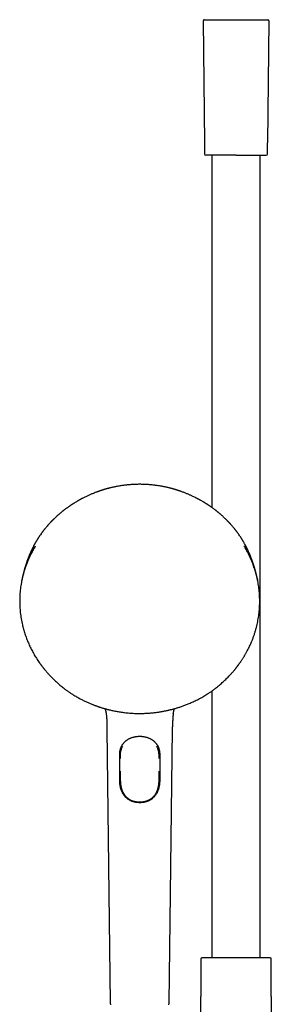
# Model space of a CAD drawing. Header units: millimetres. Extents: x 8 to 923, y 12 to 2573.
# Tile 19 of 20: x 392 to 507, y 2123 to 2573. Entities that reach past the tile are written whole.
import ezdxf

# ---------------------------------------------------------------- set-up
doc = ezdxf.new("R2010")
doc.units = ezdxf.units.MM

msp = doc.modelspace()

# ---------------------------------------------------------------- linework, layer by layer
at = {"color": 7, "linetype": 'Continuous', "lineweight": 30}
for p, q in [((476.01, 2572.61), (476.59, 2516.83)), ((505.99, 2572.61), (505.41, 2516.83)), ((476.59, 2516.83), (476.64, 2511.63)), ((505.36, 2511.63), (505.41, 2516.83)), ((480, 2511.13), (480, 2349.83)), ((502, 2143.78), (502, 2511.13)), ((412.7, 2266.77), (412.7, 2266.76)), ((481.13, 2266.76), (481.13, 2266.77)), ((416.16, 2264.38), (416.16, 2264.38)), ((477.67, 2264.38), (477.67, 2264.38)), ((480, 2265.94), (480, 2143.78)), ((431.91, 2248.43), (433.41, 2123.01)), ((460.42, 2123.01), (461.91, 2248.43)), ((438.05, 2234.95), (438.05, 2235.73)), ((455.78, 2234.95), (455.78, 2235.73)), ((456.02, 2237.82), (456.02, 2237.79)), ((446.9, 2215.13), (446.92, 2215.13)), ((446.91, 2215.13), (446.92, 2215.13)), ((474.85, 2143.23), (474.85, 2126.13)), ((475.99, 2143.78), (475.32, 2143.73)), ((506.01, 2143.78), (475.99, 2143.78)), ((506.68, 2143.73), (506.01, 2143.78)), ((507.15, 2126.13), (507.15, 2143.23)), ((474.85, 2126.13), (474.85, 2126.03)), ((474.85, 2115.68), (474.85, 2126.13)), ((507.15, 2126.03), (507.15, 2126.13)), ((507.15, 2126.13), (507.15, 2099.81))]:
    msp.add_line(p, q, dxfattribs=at)
for centre, start, end in [((476.51, 2572.62), 90, 180.6), ((505.49, 2572.62), 359.4, 90), ((477.14, 2511.63), 180.6, 270), ((504.86, 2511.63), 270, 359.4), ((475.35, 2143.23), 93.928, 180), ((506.65, 2143.23), 0, 86.072)]:
    msp.add_arc(centre, 0.5, start, end, dxfattribs=at)
for points, knots in [([(476.51, 2573.12), (476.51, 2573.12), (476.51, 2573.12), (476.52, 2573.12), (476.54, 2573.12), (476.58, 2573.12), (476.62, 2573.12), (476.66, 2573.12), (476.71, 2573.12), (476.76, 2573.12), (476.82, 2573.12), (476.88, 2573.12), (476.94, 2573.12), (477.01, 2573.12), (477.09, 2573.12), (477.2, 2573.12), (477.32, 2573.12), (477.46, 2573.12), (477.61, 2573.12), (477.76, 2573.12), (477.93, 2573.12), (478.11, 2573.12), (478.31, 2573.12), (478.51, 2573.12), (478.72, 2573.12), (478.94, 2573.12), (479.16, 2573.12), (479.42, 2573.12), (479.71, 2573.12), (480.02, 2573.12), (480.36, 2573.12), (480.71, 2573.12), (481.08, 2573.12), (481.5, 2573.12), (481.96, 2573.12), (482.48, 2573.12), (483.03, 2573.12), (483.59, 2573.12), (484.18, 2573.12), (484.79, 2573.12), (485.43, 2573.12), (486.08, 2573.12), (486.75, 2573.12), (487.43, 2573.12), (488.13, 2573.12), (488.84, 2573.12), (489.56, 2573.12), (490.28, 2573.12), (491, 2573.12), (491.72, 2573.12), (492.44, 2573.12), (493.16, 2573.12), (493.87, 2573.12), (494.57, 2573.12), (495.25, 2573.12), (495.92, 2573.12), (496.57, 2573.12), (497.21, 2573.12), (497.78, 2573.12), (498.31, 2573.12), (498.79, 2573.12), (499.25, 2573.12), (499.69, 2573.12), (500.12, 2573.12), (500.51, 2573.12), (500.86, 2573.12), (501.18, 2573.12), (501.49, 2573.12), (501.79, 2573.12), (502.07, 2573.12), (502.34, 2573.12), (502.6, 2573.12), (502.86, 2573.12), (503.1, 2573.12), (503.34, 2573.12), (503.57, 2573.12), (503.78, 2573.12), (503.98, 2573.12), (504.14, 2573.12), (504.28, 2573.12), (504.4, 2573.12), (504.52, 2573.12), (504.63, 2573.12), (504.73, 2573.12), (504.83, 2573.12), (504.93, 2573.12), (505.03, 2573.12), (505.12, 2573.12), (505.21, 2573.12), (505.28, 2573.12), (505.35, 2573.12), (505.41, 2573.12), (505.45, 2573.12), (505.49, 2573.12), (505.49, 2573.12), (505.49, 2573.12)], [0, 0, 0, 0, 0.0079153, 0.0158231, 0.0237284, 0.031636, 0.0395509, 0.0481402, 0.0541687, 0.0601936, 0.0662169, 0.0722409, 0.0782678, 0.0842996, 0.0903385, 0.0989957, 0.1076405, 0.1162792, 0.1249183, 0.1335641, 0.1422232, 0.1516569, 0.1605229, 0.1693789, 0.1782318, 0.1870886, 0.195956, 0.2048411, 0.2157035, 0.2265742, 0.237466, 0.2488521, 0.2602281, 0.2716086, 0.2858171, 0.3000539, 0.314576, 0.3293174, 0.3440487, 0.3592008, 0.3743924, 0.3897989, 0.4053289, 0.4208368, 0.4365689, 0.4523475, 0.4682381, 0.484134, 0.4999995, 0.5158536, 0.5317533, 0.547644, 0.5634188, 0.5791623, 0.5946589, 0.6101927, 0.6255993, 0.6407873, 0.6559504, 0.6682166, 0.6804965, 0.6928084, 0.7046866, 0.7165424, 0.7283924, 0.7381383, 0.747887, 0.7576477, 0.7672011, 0.7765236, 0.7858408, 0.7951608, 0.8048463, 0.814514, 0.8241729, 0.8338317, 0.8434996, 0.8531855, 0.8621051, 0.8689003, 0.87569, 0.8824772, 0.8892651, 0.8960567, 0.9028552, 0.9096636, 0.9186209, 0.9275679, 0.9365116, 0.9454592, 0.9544176, 0.9627106, 0.9751378, 0.9875612, 1, 1, 1, 1]), ([(491, 2511.13), (490.81, 2511.13), (490.43, 2511.13), (489.87, 2511.13), (489.3, 2511.13), (488.73, 2511.13), (488.2, 2511.13), (487.7, 2511.13), (487.24, 2511.13), (486.79, 2511.13), (486.34, 2511.13), (485.87, 2511.13), (485.38, 2511.13), (484.87, 2511.13), (484.38, 2511.13), (483.89, 2511.13), (483.37, 2511.13), (482.83, 2511.13), (482.26, 2511.13), (481.72, 2511.13), (481.2, 2511.13), (480.71, 2511.13), (480.24, 2511.13), (479.8, 2511.13), (479.43, 2511.13), (479.1, 2511.13), (478.82, 2511.13), (478.57, 2511.13), (478.33, 2511.13), (478.1, 2511.13), (477.88, 2511.13), (477.68, 2511.13), (477.51, 2511.13), (477.37, 2511.13), (477.27, 2511.13), (477.2, 2511.13), (477.15, 2511.13), (477.15, 2511.13), (477.14, 2511.13)], [0, 0, 0, 0, 0.026121, 0.052191, 0.078252, 0.10435, 0.131336, 0.153068, 0.174774, 0.196478, 0.218206, 0.239985, 0.265748, 0.291451, 0.317138, 0.342849, 0.368627, 0.401506, 0.434303, 0.467107, 0.500004, 0.532883, 0.56568, 0.598483, 0.63138, 0.657143, 0.682847, 0.708533, 0.734244, 0.760023, 0.790922, 0.821755, 0.852593, 0.88351, 0.912654, 0.941743, 0.970838, 1, 1, 1, 1]), ([(491, 2511.13), (491.21, 2511.13), (491.63, 2511.13), (492.27, 2511.13), (492.9, 2511.13), (493.53, 2511.13), (494.18, 2511.13), (494.83, 2511.13), (495.47, 2511.13), (496.07, 2511.13), (496.62, 2511.13), (497.13, 2511.13), (497.62, 2511.13), (498.11, 2511.13), (498.63, 2511.13), (499.17, 2511.13), (499.74, 2511.13), (500.28, 2511.13), (500.8, 2511.13), (501.29, 2511.13), (501.76, 2511.13), (502.2, 2511.13), (502.6, 2511.13), (502.97, 2511.13), (503.31, 2511.13), (503.61, 2511.13), (503.89, 2511.13), (504.12, 2511.13), (504.32, 2511.13), (504.49, 2511.13), (504.63, 2511.13), (504.73, 2511.13), (504.8, 2511.13), (504.85, 2511.13), (504.85, 2511.13), (504.86, 2511.13)], [0, 0, 0, 0, 0.029158, 0.058252, 0.087342, 0.116491, 0.147409, 0.178248, 0.209081, 0.23998, 0.265759, 0.291471, 0.317157, 0.342861, 0.368624, 0.401522, 0.434326, 0.467123, 0.500002, 0.5329, 0.565704, 0.598502, 0.631381, 0.663591, 0.695712, 0.727828, 0.76002, 0.790938, 0.821776, 0.852609, 0.883509, 0.912671, 0.941767, 0.970856, 1, 1, 1, 1]), ([(446.91, 2360.48), (446.57, 2360.48), (445.88, 2360.48), (444.88, 2360.45), (443.91, 2360.41), (442.98, 2360.35), (442.09, 2360.28), (441.23, 2360.2), (440.38, 2360.11), (439.54, 2360), (438.72, 2359.89), (437.94, 2359.77), (437.21, 2359.64), (436.5, 2359.51), (435.82, 2359.38), (435.17, 2359.25), (434.57, 2359.12), (434.01, 2358.99), (433.5, 2358.86), (433.03, 2358.75), (432.62, 2358.64), (432.25, 2358.54), (431.92, 2358.46), (431.63, 2358.37), (431.38, 2358.3), (431.18, 2358.24), (431.01, 2358.2), (430.87, 2358.15), (430.75, 2358.12), (430.66, 2358.09), (430.58, 2358.07), (430.51, 2358.05), (430.43, 2358.02), (430.32, 2357.99), (430.17, 2357.94), (429.98, 2357.88), (429.74, 2357.81), (429.47, 2357.72), (429.17, 2357.62), (428.85, 2357.51), (428.52, 2357.4), (428.19, 2357.29), (427.86, 2357.17), (427.54, 2357.06), (427.22, 2356.94), (426.74, 2356.76), (426.1, 2356.51), (425.34, 2356.21), (424.66, 2355.92), (424.03, 2355.65), (423.42, 2355.37), (422.81, 2355.09), (422.17, 2354.79), (421.5, 2354.46), (420.97, 2354.19), (420.59, 2353.99), (420.38, 2353.88), (420.19, 2353.78), (420.03, 2353.69), (419.91, 2353.63), (419.82, 2353.58), (419.75, 2353.54), (419.67, 2353.5), (419.57, 2353.45), (419.41, 2353.36), (419.2, 2353.24), (418.95, 2353.1), (418.7, 2352.95), (418.45, 2352.81), (418.2, 2352.67), (417.86, 2352.46), (417.4, 2352.19), (416.96, 2351.92), (416.61, 2351.7), (416.38, 2351.56), (416.18, 2351.43), (416.02, 2351.33), (415.91, 2351.25), (415.83, 2351.2), (415.76, 2351.15), (415.68, 2351.1), (415.58, 2351.04), (415.46, 2350.96), (415.32, 2350.86), (415.16, 2350.75), (414.9, 2350.58), (414.57, 2350.35), (414.17, 2350.07), (413.77, 2349.79), (413.38, 2349.5), (412.98, 2349.21), (412.58, 2348.91), (412.32, 2348.71), (412.18, 2348.6)], [0, 0, 0, 0, 0.027821, 0.054653, 0.080511, 0.105409, 0.129358, 0.15237, 0.174454, 0.197686, 0.219818, 0.24086, 0.26082, 0.279708, 0.298577, 0.316254, 0.332748, 0.348065, 0.362211, 0.37519, 0.386364, 0.396508, 0.405626, 0.413721, 0.420794, 0.426237, 0.430873, 0.434721, 0.437982, 0.440708, 0.442899, 0.444555, 0.446374, 0.449428, 0.453661, 0.459071, 0.465657, 0.473417, 0.482349, 0.490937, 0.500343, 0.509854, 0.519204, 0.528393, 0.537422, 0.54629, 0.569853, 0.592213, 0.611459, 0.629723, 0.647138, 0.664884, 0.684134, 0.704057, 0.724649, 0.731718, 0.738392, 0.744124, 0.748912, 0.752759, 0.755121, 0.756926, 0.759137, 0.762261, 0.766296, 0.773841, 0.781719, 0.789514, 0.797228, 0.804861, 0.812421, 0.82923, 0.847214, 0.8546, 0.862125, 0.86877, 0.874097, 0.877411, 0.879884, 0.881689, 0.884054, 0.887218, 0.891103, 0.895758, 0.901181, 0.907033, 0.920499, 0.933813, 0.946974, 0.959989, 0.973073, 0.986386, 1, 1, 1, 1]), ([(481.64, 2348.6), (481.5, 2348.71), (481.22, 2348.93), (480.8, 2349.25), (480.38, 2349.55), (479.97, 2349.85), (479.54, 2350.15), (479.18, 2350.41), (478.88, 2350.61), (478.66, 2350.76), (478.45, 2350.9), (478.28, 2351.01), (478.16, 2351.09), (478.07, 2351.15), (478, 2351.2), (477.93, 2351.25), (477.82, 2351.31), (477.69, 2351.4), (477.53, 2351.5), (477.34, 2351.62), (477.14, 2351.75), (476.95, 2351.87), (476.75, 2351.99), (476.48, 2352.16), (476.14, 2352.37), (475.58, 2352.7), (475.1, 2352.97), (474.71, 2353.19), (474.54, 2353.29), (474.39, 2353.37), (474.26, 2353.44), (474.16, 2353.5), (474.09, 2353.54), (474.03, 2353.57), (473.96, 2353.6), (473.88, 2353.65), (473.79, 2353.7), (473.66, 2353.77), (473.49, 2353.86), (473.28, 2353.97), (473.06, 2354.08), (472.64, 2354.3), (472.04, 2354.6), (471.33, 2354.94), (470.72, 2355.23), (470.19, 2355.47), (469.65, 2355.71), (469.1, 2355.95), (468.51, 2356.2), (467.88, 2356.45), (467.23, 2356.7), (466.54, 2356.96), (465.96, 2357.17), (465.5, 2357.34), (465.17, 2357.45), (464.85, 2357.56), (464.56, 2357.65), (464.29, 2357.74), (464.06, 2357.81), (463.85, 2357.88), (463.67, 2357.94), (463.51, 2357.99), (463.4, 2358.02), (463.32, 2358.05), (463.25, 2358.07), (463.16, 2358.09), (463.04, 2358.13), (462.88, 2358.18), (462.68, 2358.23), (462.45, 2358.3), (462.18, 2358.38), (461.86, 2358.47), (461.51, 2358.56), (461.11, 2358.67), (460.67, 2358.78), (460.2, 2358.9), (459.69, 2359.02), (459.16, 2359.14), (458.58, 2359.26), (457.97, 2359.39), (457.34, 2359.51), (456.69, 2359.63), (456.02, 2359.74), (455.32, 2359.85), (454.59, 2359.96), (453.82, 2360.06), (453.01, 2360.15), (452.2, 2360.24), (451.37, 2360.31), (450.54, 2360.37), (449.68, 2360.42), (448.78, 2360.45), (447.86, 2360.48), (447.23, 2360.48), (446.91, 2360.48)], [0, 0, 0, 0, 0.014398, 0.028462, 0.04228, 0.05608, 0.07005, 0.084192, 0.091728, 0.099301, 0.106098, 0.111604, 0.115817, 0.118219, 0.120021, 0.122455, 0.125731, 0.129848, 0.135137, 0.141337, 0.147698, 0.153929, 0.16003, 0.166, 0.179558, 0.192418, 0.218289, 0.223479, 0.228704, 0.233576, 0.237572, 0.240487, 0.242649, 0.244247, 0.246202, 0.248637, 0.251553, 0.254949, 0.260404, 0.266769, 0.273713, 0.280599, 0.3046, 0.327668, 0.343573, 0.358999, 0.3745, 0.390761, 0.407786, 0.425803, 0.444609, 0.464207, 0.4846, 0.494016, 0.503584, 0.512679, 0.520915, 0.528291, 0.534806, 0.540457, 0.545959, 0.550283, 0.553429, 0.555397, 0.557127, 0.559443, 0.562926, 0.567228, 0.572601, 0.579205, 0.58674, 0.595423, 0.605259, 0.616249, 0.628398, 0.64171, 0.655331, 0.669995, 0.685705, 0.702469, 0.720291, 0.737418, 0.75543, 0.774335, 0.794139, 0.814849, 0.836473, 0.859019, 0.880506, 0.902784, 0.925862, 0.949751, 0.974459, 1, 1, 1, 1]), ([(412.18, 2348.61), (412.17, 2348.6), (412.15, 2348.58), (412.11, 2348.55), (412.08, 2348.53), (412.06, 2348.51), (412.05, 2348.5), (412.03, 2348.48), (412, 2348.46), (411.97, 2348.43), (411.89, 2348.38), (411.78, 2348.29), (411.62, 2348.16), (411.42, 2348), (411.18, 2347.81), (410.92, 2347.59), (410.62, 2347.35), (410.32, 2347.09), (410.02, 2346.83), (409.73, 2346.58), (409.44, 2346.33), (409.16, 2346.09), (408.9, 2345.85), (408.62, 2345.59), (408.31, 2345.31), (408, 2345.01), (407.71, 2344.73), (407.47, 2344.5), (407.27, 2344.3), (407.1, 2344.13), (406.96, 2343.99), (406.84, 2343.87), (406.76, 2343.78), (406.7, 2343.72), (406.65, 2343.68), (406.6, 2343.62), (406.54, 2343.56), (406.45, 2343.47), (406.34, 2343.35), (406.2, 2343.21), (406.04, 2343.04), (405.85, 2342.84), (405.65, 2342.62), (405.31, 2342.25), (404.85, 2341.74), (404.29, 2341.09), (403.87, 2340.57), (403.56, 2340.19), (403.36, 2339.95), (403.18, 2339.73), (403.03, 2339.52), (402.9, 2339.36), (402.79, 2339.22), (402.7, 2339.1), (402.62, 2339), (402.54, 2338.89), (402.45, 2338.77), (402.34, 2338.63), (402.22, 2338.46), (402.08, 2338.27), (401.93, 2338.06), (401.6, 2337.6), (401.27, 2337.13), (400.94, 2336.63), (400.76, 2336.37), (400.59, 2336.1), (400.42, 2335.84), (400.27, 2335.6), (400.14, 2335.39), (400.03, 2335.21), (399.94, 2335.07), (399.87, 2334.96), (399.8, 2334.84), (399.71, 2334.7), (399.61, 2334.53), (399.5, 2334.34), (399.38, 2334.14), (399.25, 2333.91), (399.11, 2333.66), (398.94, 2333.37), (398.78, 2333.07), (398.61, 2332.76), (398.44, 2332.45), (398.3, 2332.18), (398.19, 2331.96), (398.11, 2331.82), (398.05, 2331.7), (398.01, 2331.62), (397.98, 2331.55), (397.94, 2331.47), (397.89, 2331.37), (397.82, 2331.23), (397.7, 2330.99), (397.53, 2330.64), (397.32, 2330.2), (397.13, 2329.79), (396.95, 2329.4), (396.79, 2329.03), (396.64, 2328.69), (396.51, 2328.38), (396.39, 2328.08), (396.27, 2327.8), (396.17, 2327.56), (396.09, 2327.35), (396.04, 2327.21), (396, 2327.12), (395.98, 2327.06), (395.96, 2327.01), (395.93, 2326.94), (395.89, 2326.85), (395.83, 2326.68), (395.74, 2326.45), (395.65, 2326.2), (395.56, 2325.95), (395.48, 2325.73), (395.4, 2325.51), (395.32, 2325.28), (395.24, 2325.07), (395.18, 2324.87), (395.12, 2324.7), (395.06, 2324.53), (395.01, 2324.38), (394.97, 2324.26), (394.94, 2324.18), (394.93, 2324.12), (394.91, 2324.07), (394.89, 2324.01), (394.86, 2323.91), (394.81, 2323.77), (394.75, 2323.58), (394.68, 2323.36), (394.61, 2323.12), (394.53, 2322.88), (394.46, 2322.64), (394.39, 2322.41), (394.32, 2322.16), (394.25, 2321.93), (394.19, 2321.71), (394.12, 2321.44), (394.04, 2321.14), (393.96, 2320.84), (393.9, 2320.62), (393.86, 2320.47), (393.82, 2320.31), (393.77, 2320.12), (393.72, 2319.93), (393.67, 2319.76), (393.64, 2319.61), (393.6, 2319.47), (393.56, 2319.3), (393.51, 2319.11), (393.47, 2318.91), (393.42, 2318.72), (393.38, 2318.55), (393.34, 2318.4), (393.31, 2318.26), (393.28, 2318.13), (393.25, 2317.99), (393.22, 2317.85), (393.19, 2317.71), (393.16, 2317.58), (393.13, 2317.44), (393.1, 2317.31), (393.07, 2317.17), (393.05, 2317.05), (393.02, 2316.94), (393, 2316.83), (392.97, 2316.7), (392.95, 2316.6), (392.94, 2316.55), (392.94, 2316.54)], [0, 0, 0, 0, 0.004101, 0.007127, 0.008263, 0.009177, 0.009914, 0.010243, 0.011123, 0.012129, 0.013977, 0.018095, 0.023553, 0.030165, 0.037926, 0.046835, 0.056887, 0.068077, 0.077664, 0.087883, 0.097908, 0.107495, 0.116645, 0.12536, 0.137619, 0.148907, 0.159228, 0.168586, 0.175265, 0.181354, 0.186853, 0.191503, 0.194201, 0.196323, 0.19787, 0.199497, 0.201896, 0.205064, 0.209002, 0.214221, 0.220368, 0.22744, 0.235371, 0.243403, 0.266594, 0.288724, 0.309804, 0.318501, 0.32669, 0.334089, 0.340702, 0.346529, 0.350559, 0.354205, 0.357685, 0.361021, 0.364801, 0.369343, 0.374644, 0.380703, 0.387519, 0.394973, 0.424345, 0.432625, 0.440878, 0.449103, 0.4573, 0.464868, 0.471327, 0.476681, 0.480928, 0.483841, 0.487197, 0.491617, 0.496942, 0.502584, 0.508487, 0.51465, 0.522931, 0.531493, 0.540286, 0.54931, 0.558567, 0.56785, 0.573054, 0.577309, 0.580616, 0.582974, 0.584424, 0.586648, 0.589654, 0.593442, 0.598013, 0.611024, 0.62339, 0.635049, 0.646, 0.656242, 0.665772, 0.67459, 0.682686, 0.690695, 0.697503, 0.703106, 0.707502, 0.709323, 0.710811, 0.711967, 0.713549, 0.716249, 0.72007, 0.727453, 0.734561, 0.741195, 0.747356, 0.753151, 0.759311, 0.765976, 0.770471, 0.775172, 0.780027, 0.784231, 0.787504, 0.789419, 0.790777, 0.792157, 0.793826, 0.795783, 0.799998, 0.80514, 0.8112, 0.817784, 0.824727, 0.830789, 0.837105, 0.843678, 0.850385, 0.856362, 0.861459, 0.872062, 0.881887, 0.886343, 0.891085, 0.896178, 0.901707, 0.907446, 0.911965, 0.915884, 0.91995, 0.924804, 0.930246, 0.935914, 0.941178, 0.946022, 0.950427, 0.95391, 0.957205, 0.961066, 0.965245, 0.968986, 0.972404, 0.975787, 0.979892, 0.983479, 0.986638, 0.989368, 0.992341, 0.995778, 0.999434, 1, 1, 1, 1]), ([(500.89, 2316.54), (500.88, 2316.58), (500.86, 2316.66), (500.84, 2316.78), (500.81, 2316.89), (500.79, 2316.99), (500.77, 2317.09), (500.74, 2317.22), (500.71, 2317.37), (500.68, 2317.53), (500.64, 2317.68), (500.6, 2317.86), (500.56, 2318.05), (500.51, 2318.27), (500.46, 2318.49), (500.4, 2318.73), (500.35, 2318.97), (500.29, 2319.19), (500.25, 2319.37), (500.21, 2319.52), (500.18, 2319.65), (500.15, 2319.77), (500.11, 2319.9), (500.07, 2320.07), (500.02, 2320.26), (499.97, 2320.45), (499.93, 2320.61), (499.89, 2320.78), (499.84, 2320.94), (499.8, 2321.1), (499.75, 2321.28), (499.7, 2321.46), (499.65, 2321.66), (499.58, 2321.89), (499.5, 2322.18), (499.4, 2322.5), (499.3, 2322.85), (499.2, 2323.17), (499.12, 2323.43), (499.06, 2323.64), (499.01, 2323.79), (498.97, 2323.92), (498.93, 2324.03), (498.9, 2324.12), (498.87, 2324.2), (498.84, 2324.3), (498.8, 2324.42), (498.75, 2324.57), (498.7, 2324.73), (498.64, 2324.89), (498.58, 2325.07), (498.5, 2325.29), (498.42, 2325.53), (498.33, 2325.77), (498.25, 2326.01), (498.15, 2326.27), (498.06, 2326.52), (497.98, 2326.72), (497.92, 2326.86), (497.89, 2326.96), (497.86, 2327.03), (497.84, 2327.09), (497.81, 2327.15), (497.77, 2327.25), (497.72, 2327.39), (497.64, 2327.58), (497.55, 2327.8), (497.45, 2328.06), (497.33, 2328.34), (497.2, 2328.66), (497.05, 2329), (496.87, 2329.39), (496.67, 2329.85), (496.48, 2330.25), (496.34, 2330.54), (496.26, 2330.72), (496.17, 2330.89), (496.09, 2331.07), (496.01, 2331.23), (495.94, 2331.36), (495.89, 2331.47), (495.85, 2331.55), (495.82, 2331.61), (495.79, 2331.66), (495.75, 2331.74), (495.7, 2331.84), (495.63, 2331.98), (495.55, 2332.14), (495.45, 2332.33), (495.34, 2332.52), (495.24, 2332.72), (495.13, 2332.91), (494.99, 2333.18), (494.8, 2333.52), (494.6, 2333.86), (494.46, 2334.11), (494.36, 2334.29), (494.26, 2334.45), (494.17, 2334.61), (494.08, 2334.75), (494.01, 2334.86), (493.95, 2334.96), (493.9, 2335.05), (493.83, 2335.16), (493.75, 2335.3), (493.64, 2335.47), (493.51, 2335.68), (493.36, 2335.9), (493.21, 2336.14), (492.95, 2336.55), (492.57, 2337.11), (492.18, 2337.66), (491.91, 2338.04), (491.76, 2338.25), (491.63, 2338.43), (491.51, 2338.59), (491.4, 2338.73), (491.31, 2338.86), (491.23, 2338.97), (491.14, 2339.08), (491.06, 2339.19), (490.96, 2339.31), (490.85, 2339.46), (490.72, 2339.63), (490.56, 2339.83), (490.38, 2340.05), (490.1, 2340.4), (489.71, 2340.88), (489.18, 2341.49), (488.75, 2341.99), (488.41, 2342.36), (488.18, 2342.61), (487.96, 2342.85), (487.76, 2343.06), (487.6, 2343.24), (487.47, 2343.37), (487.37, 2343.48), (487.29, 2343.56), (487.23, 2343.62), (487.18, 2343.67), (487.13, 2343.72), (487.07, 2343.78), (486.99, 2343.86), (486.89, 2343.97), (486.74, 2344.12), (486.53, 2344.33), (486.25, 2344.6), (485.94, 2344.9), (485.61, 2345.21), (485.27, 2345.53), (484.92, 2345.86), (484.54, 2346.2), (484.18, 2346.52), (483.86, 2346.79), (483.6, 2347.01), (483.36, 2347.22), (483.13, 2347.41), (482.9, 2347.6), (482.65, 2347.8), (482.42, 2347.99), (482.21, 2348.16), (482.06, 2348.27), (481.96, 2348.36), (481.88, 2348.42), (481.83, 2348.46), (481.79, 2348.48), (481.78, 2348.5), (481.76, 2348.51), (481.74, 2348.53), (481.71, 2348.55), (481.68, 2348.58), (481.65, 2348.6), (481.64, 2348.61)], [0, 0, 0, 0, 0.00327, 0.006518, 0.009387, 0.011894, 0.014491, 0.017489, 0.022491, 0.026541, 0.030311, 0.034422, 0.04101, 0.046487, 0.052278, 0.058944, 0.066434, 0.072127, 0.077327, 0.081901, 0.085583, 0.088525, 0.092076, 0.096482, 0.102604, 0.108192, 0.113356, 0.118182, 0.122632, 0.127249, 0.132033, 0.136983, 0.142298, 0.148611, 0.155865, 0.165658, 0.174875, 0.183525, 0.191606, 0.196395, 0.200536, 0.204034, 0.206891, 0.20911, 0.211245, 0.213776, 0.217096, 0.2212, 0.225668, 0.229963, 0.234084, 0.241121, 0.247594, 0.253746, 0.260367, 0.26752, 0.275202, 0.280401, 0.284396, 0.287058, 0.288476, 0.289887, 0.291693, 0.293894, 0.298124, 0.303315, 0.309466, 0.316574, 0.324587, 0.33333, 0.342786, 0.352953, 0.36671, 0.38158, 0.386483, 0.391496, 0.396618, 0.401804, 0.406411, 0.410235, 0.413276, 0.415536, 0.417017, 0.418371, 0.420711, 0.423694, 0.427319, 0.432219, 0.437899, 0.443696, 0.449404, 0.455023, 0.460554, 0.473241, 0.485389, 0.490718, 0.495852, 0.500793, 0.505539, 0.509906, 0.513437, 0.516205, 0.518621, 0.521636, 0.526058, 0.531387, 0.537622, 0.544745, 0.55217, 0.559616, 0.58209, 0.604773, 0.611894, 0.618463, 0.624346, 0.629542, 0.634049, 0.638076, 0.641477, 0.644952, 0.648589, 0.652546, 0.656997, 0.662876, 0.669443, 0.6767, 0.684615, 0.704393, 0.725121, 0.746807, 0.755467, 0.764274, 0.772968, 0.78063, 0.787176, 0.791526, 0.795187, 0.798157, 0.800437, 0.802026, 0.803431, 0.805743, 0.808772, 0.812519, 0.816872, 0.825621, 0.835611, 0.846848, 0.859336, 0.870919, 0.883412, 0.896819, 0.911145, 0.920495, 0.929374, 0.937674, 0.945392, 0.952526, 0.961652, 0.969593, 0.976345, 0.981904, 0.984496, 0.986712, 0.989436, 0.989757, 0.990087, 0.990824, 0.991737, 0.992874, 0.995899, 1, 1, 1, 1]), ([(398.61, 2331.34), (398.6, 2331.33), (398.55, 2331.24), (398.42, 2331.01), (398.2, 2330.63), (397.93, 2330.13), (397.63, 2329.57), (397.31, 2328.96), (397, 2328.34), (396.7, 2327.72), (396.41, 2327.1), (396.12, 2326.48), (395.85, 2325.85), (395.59, 2325.22), (395.27, 2324.44), (394.92, 2323.51), (394.54, 2322.44), (394.19, 2321.38), (393.88, 2320.34), (393.59, 2319.31), (393.3, 2318.17), (393.01, 2316.9), (392.74, 2315.5), (392.5, 2314.1), (392.31, 2312.69), (392.16, 2311.28), (392.06, 2309.89), (392, 2308.53), (391.97, 2307.19), (391.98, 2305.85), (392.04, 2304.51), (392.13, 2303.15), (392.26, 2301.76), (392.43, 2300.35), (392.65, 2298.95), (392.91, 2297.55), (393.21, 2296.16), (393.53, 2294.87), (393.86, 2293.69), (394.18, 2292.62), (394.53, 2291.55), (394.9, 2290.49), (395.3, 2289.42), (395.72, 2288.39), (396.14, 2287.41), (396.57, 2286.47), (397.02, 2285.53), (397.51, 2284.58), (398.02, 2283.62), (398.55, 2282.68), (399.09, 2281.76), (399.66, 2280.83), (400.27, 2279.91), (400.75, 2279.2), (401.07, 2278.74), (401.24, 2278.51), (401.4, 2278.29), (401.55, 2278.08), (401.68, 2277.9), (401.79, 2277.75), (401.88, 2277.64), (401.94, 2277.55), (401.99, 2277.49), (402.03, 2277.44), (402.05, 2277.41), (402.08, 2277.37), (402.12, 2277.32), (402.18, 2277.23), (402.27, 2277.12), (402.38, 2276.98), (402.51, 2276.81), (402.66, 2276.62), (402.83, 2276.4), (403.03, 2276.15), (403.25, 2275.88), (403.5, 2275.58), (403.77, 2275.25), (404.07, 2274.9), (404.39, 2274.53), (404.74, 2274.13), (405.12, 2273.71), (405.38, 2273.43), (405.52, 2273.28)], [0, 0, 0, 0, 0.000612, 0.004661, 0.012847, 0.021343, 0.03186, 0.042816, 0.054211, 0.064755, 0.075649, 0.08671, 0.097639, 0.108432, 0.11909, 0.137785, 0.156049, 0.17388, 0.19128, 0.208254, 0.22508, 0.247921, 0.270762, 0.293603, 0.316444, 0.339285, 0.362126, 0.383661, 0.405196, 0.426732, 0.448267, 0.469802, 0.492642, 0.515482, 0.538321, 0.561161, 0.584, 0.606839, 0.624784, 0.642729, 0.660674, 0.678622, 0.696803, 0.715361, 0.731475, 0.747861, 0.764521, 0.781455, 0.798661, 0.815934, 0.832848, 0.84939, 0.867475, 0.885093, 0.88963, 0.894136, 0.898587, 0.902626, 0.906127, 0.909089, 0.911189, 0.912897, 0.914214, 0.91514, 0.91554, 0.91611, 0.917229, 0.918899, 0.921118, 0.923887, 0.927206, 0.931075, 0.935494, 0.940462, 0.945981, 0.952049, 0.958666, 0.965834, 0.973551, 0.981818, 0.990634, 1, 1, 1, 1]), ([(399.08, 2332.12), (398.92, 2331.86), (398.59, 2331.31), (398.11, 2330.47), (397.65, 2329.62), (397.34, 2329.03), (397.17, 2328.7), (397.12, 2328.59), (397.07, 2328.49), (397.02, 2328.39), (396.97, 2328.28), (396.83, 2328), (396.6, 2327.54), (396.3, 2326.87), (395.99, 2326.17), (395.68, 2325.45), (395.37, 2324.69), (395.07, 2323.91), (394.77, 2323.1), (394.48, 2322.26), (394.19, 2321.39), (393.92, 2320.49), (393.65, 2319.56), (393.4, 2318.59), (393.17, 2317.63), (393.02, 2316.95), (392.95, 2316.59), (392.94, 2316.54)], [0, 0, 0, 0, 0.05388, 0.11315, 0.172452, 0.224665, 0.231505, 0.238345, 0.245185, 0.252026, 0.258867, 0.265708, 0.307408, 0.350857, 0.396056, 0.443004, 0.491702, 0.541234, 0.592453, 0.64536, 0.699955, 0.756237, 0.814206, 0.873863, 0.935208, 0.990587, 1, 1, 1, 1]), ([(488.31, 2273.28), (488.44, 2273.43), (488.71, 2273.72), (489.1, 2274.15), (489.47, 2274.57), (489.81, 2274.97), (490.11, 2275.32), (490.38, 2275.65), (490.62, 2275.94), (490.84, 2276.2), (491.03, 2276.44), (491.19, 2276.65), (491.33, 2276.83), (491.45, 2276.98), (491.54, 2277.09), (491.6, 2277.18), (491.65, 2277.25), (491.69, 2277.3), (491.72, 2277.34), (491.75, 2277.37), (491.77, 2277.4), (491.81, 2277.45), (491.85, 2277.5), (491.89, 2277.56), (491.96, 2277.66), (492.06, 2277.79), (492.19, 2277.96), (492.34, 2278.17), (492.53, 2278.43), (492.76, 2278.75), (493, 2279.09), (493.27, 2279.48), (493.55, 2279.9), (493.84, 2280.34), (494.13, 2280.79), (494.41, 2281.23), (494.68, 2281.68), (494.95, 2282.12), (495.34, 2282.78), (495.83, 2283.66), (496.42, 2284.76), (496.96, 2285.84), (497.47, 2286.92), (497.99, 2288.1), (498.51, 2289.38), (499.03, 2290.77), (499.5, 2292.15), (499.93, 2293.54), (500.31, 2294.92), (500.64, 2296.29), (500.93, 2297.64), (501.18, 2298.97), (501.39, 2300.31), (501.56, 2301.65), (501.69, 2303.02), (501.79, 2304.42), (501.84, 2305.85), (501.85, 2307.28), (501.82, 2308.71), (501.75, 2310.14), (501.64, 2311.54), (501.49, 2312.91), (501.3, 2314.25), (501.07, 2315.58), (500.81, 2316.92), (500.52, 2318.17), (500.23, 2319.35), (499.92, 2320.44), (499.59, 2321.53), (499.22, 2322.62), (498.83, 2323.72), (498.4, 2324.83), (498, 2325.8), (497.64, 2326.61), (497.34, 2327.27), (497.03, 2327.94), (496.7, 2328.61), (496.35, 2329.28), (496.05, 2329.85), (495.8, 2330.31), (495.61, 2330.65), (495.43, 2330.96), (495.28, 2331.22), (495.19, 2331.37), (495.16, 2331.43)], [0, 0, 0, 0, 0.009301, 0.018644, 0.027356, 0.035437, 0.042886, 0.049332, 0.055216, 0.06054, 0.065302, 0.069502, 0.072963, 0.07592, 0.078374, 0.079884, 0.081111, 0.082285, 0.082978, 0.083459, 0.08413, 0.084997, 0.086058, 0.087274, 0.08857, 0.091543, 0.094862, 0.098527, 0.10398, 0.110055, 0.116752, 0.124071, 0.13218, 0.140607, 0.148972, 0.157275, 0.165516, 0.173695, 0.181813, 0.201834, 0.221468, 0.240715, 0.259597, 0.278301, 0.302061, 0.325602, 0.348924, 0.372027, 0.395013, 0.417998, 0.43967, 0.461342, 0.483015, 0.504687, 0.52636, 0.549346, 0.572333, 0.59532, 0.618306, 0.641293, 0.66428, 0.685954, 0.707627, 0.729302, 0.751088, 0.773069, 0.791055, 0.809168, 0.82741, 0.845781, 0.864365, 0.883319, 0.902645, 0.91409, 0.925662, 0.937361, 0.949186, 0.961139, 0.97309, 0.979774, 0.985982, 0.991716, 0.996973, 1, 1, 1, 1]), ([(494.63, 2332.31), (494.75, 2332.12), (495.08, 2331.58), (495.45, 2330.94), (495.76, 2330.38), (495.93, 2330.07), (496.1, 2329.76), (496.26, 2329.45), (496.43, 2329.14), (496.59, 2328.83), (496.74, 2328.52), (497, 2327.99), (497.36, 2327.25), (497.8, 2326.26), (498.23, 2325.26), (498.65, 2324.22), (499.04, 2323.15), (499.42, 2322.06), (499.78, 2320.93), (500.12, 2319.76), (500.44, 2318.55), (500.69, 2317.47), (500.83, 2316.8), (500.89, 2316.54)], [0, 0, 0, 0, 0.039661, 0.109612, 0.13018, 0.150728, 0.171256, 0.191765, 0.212253, 0.232722, 0.253172, 0.273601, 0.335325, 0.398303, 0.462536, 0.528023, 0.594764, 0.662759, 0.732007, 0.804406, 0.878126, 0.953167, 1, 1, 1, 1]), ([(405.52, 2273.28), (405.79, 2273), (406.32, 2272.43), (407.14, 2271.6), (407.97, 2270.79), (408.8, 2270.02), (409.61, 2269.29), (410.41, 2268.6), (411.2, 2267.95), (411.95, 2267.33), (412.46, 2266.95), (412.7, 2266.76)], [0, 0, 0, 0, 0.119938, 0.2427, 0.362284, 0.478695, 0.591936, 0.700071, 0.805152, 0.90718, 1, 1, 1, 1]), ([(481.13, 2266.76), (481.44, 2267), (482.06, 2267.48), (482.97, 2268.23), (483.86, 2268.98), (484.71, 2269.73), (485.51, 2270.47), (486.27, 2271.2), (487, 2271.91), (487.67, 2272.6), (488.1, 2273.06), (488.3, 2273.28)], [0, 0, 0, 0, 0.119818, 0.242601, 0.362199, 0.478615, 0.591852, 0.699977, 0.805042, 0.90705, 1, 1, 1, 1]), ([(412.7, 2266.76), (413.07, 2266.49), (413.82, 2265.93), (414.97, 2265.14), (415.76, 2264.63), (416.16, 2264.38)], [0, 0, 0, 0, 0.331189, 0.668514, 1, 1, 1, 1]), ([(477.67, 2264.38), (478.06, 2264.63), (478.85, 2265.14), (480, 2265.93), (480.75, 2266.49), (481.13, 2266.76)], [0, 0, 0, 0, 0.331482, 0.66881, 1, 1, 1, 1]), ([(416.16, 2264.38), (416.38, 2264.24), (416.87, 2263.93), (417.64, 2263.48), (418.44, 2263.02), (419.22, 2262.59), (419.98, 2262.18), (420.72, 2261.8), (421.45, 2261.44), (422.19, 2261.09), (422.92, 2260.75), (423.62, 2260.44), (424.29, 2260.16), (424.92, 2259.9), (425.53, 2259.66), (426.1, 2259.44), (426.63, 2259.24), (427.13, 2259.05), (427.57, 2258.9), (427.95, 2258.77), (428.27, 2258.66), (428.59, 2258.56), (428.91, 2258.45), (429.31, 2258.32), (429.78, 2258.18), (430.33, 2258.01), (430.93, 2257.84), (431.57, 2257.66), (432.26, 2257.48), (432.97, 2257.3), (433.72, 2257.12), (434.49, 2256.95), (435.31, 2256.78), (436.16, 2256.62), (437.06, 2256.46), (438, 2256.3), (438.98, 2256.16), (440.01, 2256.03), (441.07, 2255.91), (442.17, 2255.82), (443.31, 2255.73), (444.47, 2255.67), (445.68, 2255.63), (446.5, 2255.63), (446.91, 2255.63)], [0, 0, 0, 0, 0.024784, 0.054576, 0.083372, 0.111171, 0.137974, 0.163781, 0.188592, 0.214734, 0.23967, 0.263402, 0.285928, 0.307249, 0.327365, 0.346276, 0.363981, 0.380482, 0.395778, 0.406951, 0.41738, 0.427308, 0.437848, 0.449137, 0.465562, 0.483351, 0.502503, 0.52302, 0.544901, 0.568146, 0.591312, 0.615691, 0.641282, 0.668085, 0.696101, 0.72533, 0.755772, 0.787426, 0.820293, 0.854373, 0.889024, 0.924846, 0.961838, 1, 1, 1, 1]), ([(446.91, 2255.63), (447.25, 2255.63), (447.91, 2255.63), (448.88, 2255.66), (449.82, 2255.7), (450.72, 2255.75), (451.59, 2255.81), (452.43, 2255.89), (453.26, 2255.97), (454.08, 2256.06), (454.89, 2256.17), (455.65, 2256.28), (456.38, 2256.39), (457.06, 2256.51), (457.71, 2256.63), (458.31, 2256.74), (458.88, 2256.86), (459.4, 2256.97), (459.86, 2257.07), (460.25, 2257.16), (460.58, 2257.24), (460.9, 2257.32), (461.24, 2257.4), (461.64, 2257.5), (462.12, 2257.63), (462.67, 2257.78), (463.27, 2257.95), (463.91, 2258.14), (464.59, 2258.34), (465.29, 2258.57), (466.01, 2258.81), (466.76, 2259.08), (467.53, 2259.36), (468.34, 2259.67), (469.18, 2260.01), (470.05, 2260.38), (470.95, 2260.77), (471.87, 2261.2), (472.83, 2261.66), (473.8, 2262.15), (474.78, 2262.68), (475.79, 2263.24), (476.75, 2263.81), (477.38, 2264.2), (477.67, 2264.38)], [0, 0, 0, 0, 0.030784, 0.060573, 0.089366, 0.117162, 0.143963, 0.169767, 0.194576, 0.220715, 0.245649, 0.269379, 0.291903, 0.313223, 0.333337, 0.352247, 0.369952, 0.386452, 0.401747, 0.41292, 0.423349, 0.433277, 0.443816, 0.455104, 0.471529, 0.489318, 0.508471, 0.528988, 0.550869, 0.574114, 0.597281, 0.62166, 0.647253, 0.674058, 0.702076, 0.731307, 0.761751, 0.793407, 0.826277, 0.86036, 0.895016, 0.930841, 0.967837, 1, 1, 1, 1]), ([(431.01, 2257.82), (431.02, 2257.81), (431.03, 2257.76), (431.06, 2257.67), (431.1, 2257.56), (431.13, 2257.44), (431.17, 2257.31), (431.22, 2257.13), (431.28, 2256.91), (431.34, 2256.66), (431.39, 2256.43), (431.43, 2256.21), (431.47, 2256.02), (431.5, 2255.83), (431.52, 2255.66), (431.54, 2255.56), (431.54, 2255.52)], [0, 0, 0, 0, 0.0124695, 0.081534, 0.1344221, 0.1862065, 0.2374872, 0.2888725, 0.3890337, 0.4822968, 0.569101, 0.6506829, 0.7336799, 0.8207831, 0.9132927, 1, 1, 1, 1]), ([(462.28, 2255.5), (462.28, 2255.52), (462.29, 2255.54), (462.29, 2255.6), (462.3, 2255.67), (462.32, 2255.75), (462.33, 2255.84), (462.35, 2255.97), (462.38, 2256.14), (462.42, 2256.33), (462.46, 2256.54), (462.51, 2256.74), (462.56, 2256.94), (462.6, 2257.11), (462.63, 2257.23), (462.66, 2257.35), (462.7, 2257.46), (462.73, 2257.56), (462.76, 2257.68), (462.79, 2257.76), (462.81, 2257.81), (462.81, 2257.82)], [0, 0, 0, 0, 0.036987, 0.081313, 0.123832, 0.165193, 0.206093, 0.247256, 0.318152, 0.38979, 0.460709, 0.531138, 0.601331, 0.668724, 0.70738, 0.745206, 0.803959, 0.863737, 0.924688, 0.986749, 1, 1, 1, 1]), ([(431.54, 2255.51), (431.56, 2255.39), (431.61, 2255.06), (431.68, 2254.49), (431.74, 2253.79), (431.79, 2253.05), (431.83, 2252.3), (431.86, 2251.54), (431.88, 2250.78), (431.89, 2250.09), (431.9, 2249.66), (431.9, 2249.49)], [0, 0, 0, 0, 0.064765, 0.165766, 0.290497, 0.414236, 0.537724, 0.661664, 0.7867, 0.913382, 1, 1, 1, 1]), ([(462.28, 2255.5), (462.26, 2255.38), (462.21, 2255.02), (462.14, 2254.4), (462.07, 2253.65), (462.02, 2252.89), (461.99, 2252.12), (461.96, 2251.28), (461.94, 2250.4), (461.93, 2249.78), (461.93, 2249.49)], [0, 0, 0, 0, 0.062647, 0.187261, 0.31307, 0.43952, 0.566046, 0.692077, 0.855505, 1, 1, 1, 1]), ([(431.9, 2249.49), (431.9, 2249.47), (431.9, 2249.45), (431.9, 2249.37), (431.9, 2249.27), (431.91, 2249.13), (431.91, 2248.95), (431.91, 2248.7), (431.91, 2248.53), (431.92, 2248.43)], [0, 0, 0, 0, 0.066774, 0.156957, 0.256831, 0.3701, 0.546356, 0.755353, 1, 1, 1, 1]), ([(461.91, 2248.43), (461.91, 2248.53), (461.91, 2248.7), (461.92, 2248.95), (461.92, 2249.13), (461.92, 2249.27), (461.92, 2249.37), (461.93, 2249.45), (461.93, 2249.47), (461.93, 2249.49)], [0, 0, 0, 0, 0.244587, 0.453533, 0.629746, 0.742988, 0.842837, 0.932999, 1, 1, 1, 1]), ([(437.8, 2237.81), (437.81, 2237.84), (437.81, 2237.92), (437.83, 2238.06), (437.86, 2238.26), (437.9, 2238.5), (437.96, 2238.82), (438.06, 2239.19), (438.19, 2239.63), (438.35, 2240.06), (438.53, 2240.47), (438.73, 2240.86), (438.94, 2241.23), (439.18, 2241.58), (439.42, 2241.9), (439.67, 2242.21), (439.93, 2242.49), (440.2, 2242.75), (440.47, 2242.99), (440.74, 2243.21), (441.01, 2243.41), (441.27, 2243.59), (441.54, 2243.76), (441.85, 2243.94), (442.17, 2244.11), (442.52, 2244.28), (442.89, 2244.43), (443.28, 2244.58), (443.71, 2244.72), (444.14, 2244.84), (444.57, 2244.95), (445, 2245.03), (445.45, 2245.1), (445.92, 2245.15), (446.41, 2245.18), (446.74, 2245.19), (446.91, 2245.19)], [0, 0, 0, 0, 0.0078464, 0.0194349, 0.0338013, 0.0533574, 0.0738658, 0.1066713, 0.1415822, 0.1785741, 0.2119448, 0.2465189, 0.280576, 0.3138832, 0.3464133, 0.3781667, 0.4091496, 0.4387702, 0.4676564, 0.4958001, 0.5233882, 0.5467045, 0.572183, 0.5998302, 0.6296486, 0.65863, 0.6893874, 0.7219309, 0.7562688, 0.792415, 0.8239103, 0.8566417, 0.890622, 0.9258398, 0.9622886, 1, 1, 1, 1]), ([(446.91, 2245.19), (447.08, 2245.19), (447.42, 2245.18), (447.91, 2245.15), (448.38, 2245.1), (448.83, 2245.03), (449.25, 2244.95), (449.69, 2244.84), (450.12, 2244.72), (450.54, 2244.58), (450.94, 2244.43), (451.31, 2244.28), (451.65, 2244.11), (451.98, 2243.93), (452.29, 2243.75), (452.57, 2243.58), (452.81, 2243.41), (453.07, 2243.22), (453.33, 2243.01), (453.61, 2242.76), (453.89, 2242.49), (454.15, 2242.21), (454.41, 2241.9), (454.65, 2241.57), (454.88, 2241.23), (455.1, 2240.86), (455.3, 2240.47), (455.48, 2240.06), (455.64, 2239.63), (455.77, 2239.19), (455.85, 2238.85), (455.91, 2238.59), (455.94, 2238.43), (455.97, 2238.27), (455.99, 2238.12), (456, 2237.99), (456.01, 2237.89), (456.02, 2237.84), (456.02, 2237.82)], [0, 0, 0, 0, 0.03775, 0.074236, 0.109489, 0.143504, 0.176269, 0.207797, 0.24398, 0.278352, 0.310928, 0.341717, 0.370727, 0.401099, 0.429217, 0.455085, 0.478709, 0.500749, 0.53017, 0.560407, 0.591452, 0.622466, 0.654253, 0.686816, 0.720157, 0.754248, 0.788857, 0.822262, 0.859291, 0.894238, 0.927077, 0.940247, 0.953048, 0.965472, 0.976755, 0.986869, 0.995304, 1, 1, 1, 1]), ([(437.75, 2236.72), (437.75, 2236.92), (437.76, 2237.28), (437.8, 2237.8), (437.87, 2238.28), (437.96, 2238.76), (438.07, 2239.22), (438.2, 2239.65), (438.35, 2240.04), (438.49, 2240.38), (438.6, 2240.6), (438.65, 2240.7)], [0, 0, 0, 0, 0.142721, 0.258718, 0.375109, 0.491633, 0.608023, 0.72402, 0.819497, 0.915045, 1, 1, 1, 1]), ([(438.05, 2235.73), (438.05, 2235.86), (438.04, 2236.12), (438.05, 2236.51), (438.06, 2236.9), (438.1, 2237.32), (438.16, 2237.77), (438.25, 2238.24), (438.36, 2238.72), (438.5, 2239.19), (438.62, 2239.5), (438.67, 2239.66)], [0, 0, 0, 0, 0.09641, 0.192806, 0.289459, 0.386108, 0.506918, 0.627727, 0.749961, 0.872192, 1, 1, 1, 1]), ([(438.67, 2239.66), (438.75, 2239.83), (438.89, 2240.18), (439.07, 2240.53), (439.17, 2240.7), (439.18, 2240.72)], [0, 0, 0, 0, 0.473999, 0.949654, 1, 1, 1, 1]), ([(455.15, 2239.66), (455.08, 2239.83), (454.93, 2240.18), (454.76, 2240.53), (454.65, 2240.7), (454.64, 2240.72)], [0, 0, 0, 0, 0.473726, 0.949106, 1, 1, 1, 1]), ([(455.02, 2240.98), (455.11, 2240.83), (455.26, 2240.55), (455.45, 2240.12), (455.61, 2239.7), (455.75, 2239.25), (455.87, 2238.77), (455.96, 2238.26), (456.03, 2237.75), (456.07, 2237.23), (456.08, 2236.89), (456.08, 2236.71)], [0, 0, 0, 0, 0.120219, 0.222986, 0.325855, 0.428618, 0.542575, 0.656932, 0.771483, 0.885951, 1, 1, 1, 1]), ([(455.78, 2235.73), (455.78, 2235.89), (455.78, 2236.21), (455.77, 2236.7), (455.74, 2237.18), (455.68, 2237.67), (455.6, 2238.15), (455.49, 2238.64), (455.35, 2239.11), (455.23, 2239.45), (455.16, 2239.63), (455.15, 2239.66)], [0, 0, 0, 0, 0.120088, 0.240259, 0.360304, 0.480218, 0.604387, 0.728751, 0.853102, 0.977254, 1, 1, 1, 1]), ([(437.75, 2225.18), (437.75, 2225.38), (437.75, 2226.38), (437.75, 2228.8), (437.75, 2232.45), (437.75, 2235.29), (437.75, 2236.72)], [0, 0, 0, 0, 0.052008, 0.260038, 0.630019, 1, 1, 1, 1]), ([(456.08, 2236.71), (456.08, 2236.51), (456.08, 2235.51), (456.08, 2233.71), (456.08, 2231.09), (456.08, 2228.76), (456.08, 2226.71), (456.08, 2225.69), (456.08, 2225.18)], [0, 0, 0, 0, 0.0520101, 0.2600506, 0.4680911, 0.7340454, 0.8670234, 1, 1, 1, 1]), ([(438.05, 2225.8), (438.05, 2226.21), (438.05, 2227.03), (438.05, 2228.18), (438.05, 2228.91), (438.05, 2229.23)], [0, 0, 0, 0, 0.360381, 0.720761, 1, 1, 1, 1]), ([(455.78, 2225.8), (455.78, 2226.21), (455.78, 2227.03), (455.78, 2228.18), (455.78, 2228.91), (455.78, 2229.23)], [0, 0, 0, 0, 0.360397, 0.720792, 1, 1, 1, 1]), ([(446.91, 2214.78), (446.71, 2214.78), (446.31, 2214.79), (445.71, 2214.83), (445.11, 2214.92), (444.52, 2215.03), (443.94, 2215.18), (443.38, 2215.38), (442.83, 2215.6), (442.31, 2215.87), (441.86, 2216.14), (441.47, 2216.41), (441.13, 2216.67), (440.79, 2216.97), (440.45, 2217.3), (440.11, 2217.68), (439.79, 2218.08), (439.5, 2218.5), (439.23, 2218.94), (438.99, 2219.38), (438.78, 2219.83), (438.58, 2220.29), (438.41, 2220.77), (438.26, 2221.25), (438.11, 2221.8), (437.98, 2222.42), (437.87, 2223.1), (437.8, 2223.79), (437.75, 2224.48), (437.75, 2224.95), (437.75, 2225.18)], [0, 0, 0, 0, 0.037142, 0.074729, 0.112414, 0.15009, 0.187665, 0.22529, 0.263022, 0.300759, 0.338389, 0.366207, 0.394046, 0.421866, 0.455533, 0.489283, 0.523069, 0.556833, 0.590512, 0.622898, 0.655306, 0.687692, 0.720074, 0.752478, 0.784861, 0.82779, 0.87084, 0.913952, 0.95704, 1, 1, 1, 1]), ([(438.06, 2224.66), (438.06, 2224.68), (438.05, 2224.87), (438.05, 2225.25), (438.05, 2225.61), (438.05, 2225.8)], [0, 0, 0, 0, 0.035954, 0.517905, 1, 1, 1, 1]), ([(438.06, 2224.66), (438.06, 2224.65), (438.06, 2224.61), (438.06, 2224.5), (438.07, 2224.34), (438.08, 2224.16), (438.09, 2223.96), (438.1, 2223.74), (438.13, 2223.51), (438.15, 2223.28), (438.18, 2223.04), (438.21, 2222.8), (438.25, 2222.57), (438.29, 2222.34), (438.34, 2222.11), (438.38, 2221.89), (438.43, 2221.69), (438.48, 2221.51), (438.52, 2221.37), (438.54, 2221.27), (438.57, 2221.2), (438.58, 2221.13), (438.61, 2221.06), (438.64, 2220.96), (438.67, 2220.85), (438.72, 2220.7), (438.79, 2220.52), (438.86, 2220.33), (438.94, 2220.13), (439.02, 2219.95), (439.12, 2219.74), (439.23, 2219.51), (439.35, 2219.28), (439.46, 2219.08), (439.59, 2218.87), (439.72, 2218.67), (439.86, 2218.46), (440.02, 2218.24), (440.2, 2218.02), (440.38, 2217.79), (440.57, 2217.59), (440.75, 2217.41), (440.9, 2217.27), (441.03, 2217.15), (441.16, 2217.04), (441.28, 2216.93), (441.42, 2216.82), (441.59, 2216.7), (441.78, 2216.56), (441.99, 2216.42), (442.21, 2216.29), (442.44, 2216.16), (442.66, 2216.05), (442.86, 2215.95), (443.01, 2215.89), (443.11, 2215.84), (443.18, 2215.81), (443.23, 2215.8), (443.27, 2215.78), (443.31, 2215.76), (443.39, 2215.73), (443.49, 2215.69), (443.63, 2215.64), (443.81, 2215.58), (444.02, 2215.52), (444.26, 2215.45), (444.54, 2215.38), (444.86, 2215.32), (445.22, 2215.26), (445.61, 2215.2), (446.04, 2215.16), (446.48, 2215.14), (446.77, 2215.14), (446.9, 2215.13)], [0, 0, 0, 0, 0.003271, 0.015149, 0.027436, 0.040528, 0.0541, 0.068812, 0.084354, 0.100074, 0.115975, 0.132061, 0.148338, 0.163432, 0.178697, 0.194138, 0.208766, 0.221117, 0.231168, 0.237652, 0.242603, 0.246389, 0.251412, 0.258105, 0.266472, 0.276518, 0.289516, 0.304399, 0.319053, 0.332829, 0.345723, 0.366538, 0.3845, 0.399624, 0.415221, 0.433403, 0.450073, 0.46847, 0.488608, 0.509984, 0.529482, 0.546559, 0.561197, 0.573384, 0.583988, 0.595258, 0.607325, 0.621201, 0.637539, 0.656351, 0.672839, 0.690862, 0.709013, 0.724141, 0.736117, 0.742247, 0.74702, 0.750436, 0.752616, 0.755762, 0.760688, 0.768449, 0.778516, 0.790892, 0.80558, 0.822582, 0.841899, 0.863533, 0.88748, 0.91374, 0.942317, 0.973217, 1, 1, 1, 1]), ([(456.08, 2225.18), (456.08, 2224.98), (456.07, 2224.58), (456.04, 2223.98), (455.98, 2223.38), (455.9, 2222.78), (455.8, 2222.2), (455.67, 2221.65), (455.53, 2221.11), (455.36, 2220.59), (455.16, 2220.09), (454.95, 2219.6), (454.71, 2219.13), (454.44, 2218.68), (454.16, 2218.25), (453.85, 2217.84), (453.51, 2217.45), (453.15, 2217.08), (452.78, 2216.74), (452.39, 2216.43), (451.98, 2216.15), (451.55, 2215.89), (451.09, 2215.65), (450.61, 2215.44), (450.11, 2215.26), (449.6, 2215.1), (449.07, 2214.98), (448.54, 2214.89), (448, 2214.82), (447.46, 2214.78), (447.09, 2214.78), (446.91, 2214.78)], [0, 0, 0, 0, 0.037132, 0.074513, 0.111949, 0.149379, 0.186751, 0.221783, 0.256841, 0.291872, 0.326394, 0.360943, 0.395464, 0.429341, 0.463337, 0.497385, 0.53142, 0.565389, 0.599247, 0.631622, 0.664027, 0.696399, 0.730036, 0.763787, 0.797577, 0.831329, 0.864965, 0.898685, 0.932473, 0.966269, 1, 1, 1, 1]), ([(446.92, 2215.13), (447.05, 2215.14), (447.32, 2215.14), (447.73, 2215.16), (448.14, 2215.19), (448.52, 2215.24), (448.85, 2215.3), (449.16, 2215.36), (449.43, 2215.42), (449.66, 2215.48), (449.87, 2215.54), (450.04, 2215.59), (450.18, 2215.64), (450.29, 2215.68), (450.37, 2215.71), (450.43, 2215.73), (450.5, 2215.76), (450.58, 2215.79), (450.71, 2215.84), (450.87, 2215.91), (451.08, 2216.01), (451.3, 2216.12), (451.52, 2216.24), (451.75, 2216.37), (451.96, 2216.5), (452.15, 2216.64), (452.32, 2216.76), (452.46, 2216.86), (452.56, 2216.95), (452.64, 2217.01), (452.71, 2217.07), (452.79, 2217.14), (452.9, 2217.24), (453.03, 2217.36), (453.17, 2217.5), (453.31, 2217.64), (453.49, 2217.85), (453.72, 2218.12), (453.97, 2218.46), (454.21, 2218.82), (454.42, 2219.17), (454.6, 2219.5), (454.75, 2219.82), (454.86, 2220.08), (454.95, 2220.3), (455.02, 2220.47), (455.08, 2220.64), (455.14, 2220.82), (455.2, 2220.99), (455.24, 2221.14), (455.28, 2221.25), (455.31, 2221.35), (455.33, 2221.46), (455.37, 2221.58), (455.4, 2221.73), (455.45, 2221.91), (455.49, 2222.12), (455.54, 2222.35), (455.58, 2222.6), (455.63, 2222.91), (455.67, 2223.26), (455.71, 2223.62), (455.74, 2223.95), (455.75, 2224.25), (455.76, 2224.45), (455.77, 2224.55), (455.77, 2224.57)], [0, 0, 0, 0, 0.025219, 0.05474, 0.082065, 0.107199, 0.130146, 0.150906, 0.169478, 0.185861, 0.200056, 0.212608, 0.222752, 0.230492, 0.23583, 0.239674, 0.244572, 0.250678, 0.257989, 0.271698, 0.287215, 0.304422, 0.32331, 0.339932, 0.357657, 0.374833, 0.389326, 0.401139, 0.410143, 0.416584, 0.422064, 0.429756, 0.439942, 0.452496, 0.466496, 0.48075, 0.495251, 0.524436, 0.554538, 0.585092, 0.613554, 0.639895, 0.664137, 0.686695, 0.699321, 0.711995, 0.724718, 0.737487, 0.75011, 0.760835, 0.769247, 0.775099, 0.782138, 0.791011, 0.801713, 0.814238, 0.828307, 0.844122, 0.861682, 0.88045, 0.907402, 0.932276, 0.955151, 0.976167, 0.995535, 1, 1, 1, 1]), ([(455.76, 2224.57), (455.77, 2224.62), (455.78, 2224.84), (455.78, 2225.25), (455.78, 2225.61), (455.78, 2225.8)], [0, 0, 0, 0, 0.107723, 0.553795, 1, 1, 1, 1]), ([(433.41, 2123.01), (433.41, 2122.97), (433.42, 2122.9), (433.45, 2122.8), (433.49, 2122.74), (433.53, 2122.68), (433.59, 2122.63), (433.67, 2122.57), (433.78, 2122.52), (433.86, 2122.52), (433.91, 2122.51)], [0, 0, 0, 0, 0.148739, 0.276199, 0.376027, 0.4501, 0.545411, 0.67235, 0.826666, 1, 1, 1, 1]), ([(459.92, 2122.51), (459.96, 2122.51), (460.03, 2122.52), (460.12, 2122.55), (460.19, 2122.59), (460.25, 2122.63), (460.3, 2122.69), (460.36, 2122.77), (460.41, 2122.88), (460.41, 2122.96), (460.42, 2123.01)], [0, 0, 0, 0, 0.148739, 0.276199, 0.376027, 0.4501, 0.545411, 0.67235, 0.826666, 1, 1, 1, 1])]:
    msp.add_open_spline(points, degree=3, knots=knots, dxfattribs=at)

doc.saveas('drawing.dxf')
